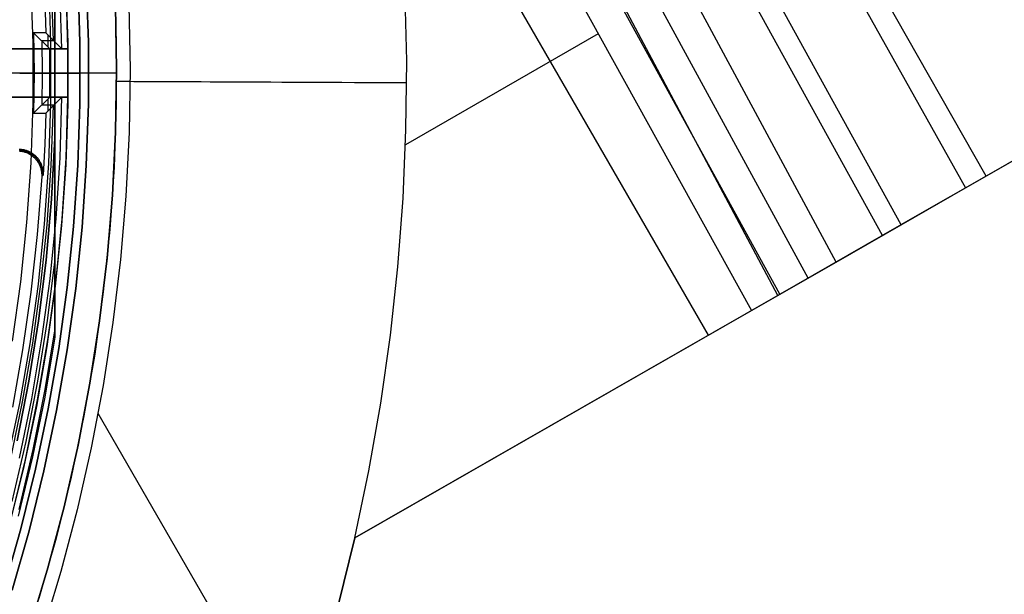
# Model space of a CAD drawing. Header units: millimetres. Extents: x 9001 to 10165, y -167 to 850.
# Tile 204 of 216: x 9653 to 9693, y 461 to 485. Entities that reach past the tile are written whole.
import ezdxf

# ---------------------------------------------------------------- set-up
doc = ezdxf.new("R2010")
doc.units = ezdxf.units.MM
for name, color, linetype in [('1', 7, 'Continuous'), ('COLOR EXT', 7, 'Continuous'), ('luz', 7, 'Continuous')]:
    doc.layers.add(name, color=color, linetype=linetype)

msp = doc.modelspace()

# ---------------------------------------------------------------- linework, layer by layer
at = {"layer": '1', "color": 29, "true_color": 0x4d342b}
for p, q in [((9692.672, 478.593, 64.555), (9634.65, 580.482, 65.528)), ((9634.537, 580.418, 59.524), (9691.82, 478.105, 58.554)), ((9689.156, 476.577, 58.993), (9632.65, 579.352, 59.537)), ((9688.385, 476.135, 65.232), (9631.801, 578.873, 65.612)), ((9686.479, 475.042, 59.331), (9630.762, 578.286, 59.552)), ((9684.073, 473.662, 65.657), (9628.95, 577.262, 65.657)), ((9685.318, 474.376, 59.449), (9629.216, 577.413, 59.561)), ((9684.154, 473.708, 59.528), (9664.428, 509.62, 59.542)), ((9666.378, 503.015, 59.568), (9682.987, 473.039, 59.568)), ((9681.212, 472.021, 59.568), (9667.879, 495.114, 59.568)), ((9668.747, 483.343, 59.568), (9668.685, 486.179, 59.568)), ((9656.719, 485.614, 46.264), (9656.77, 483.008, 46.264)), ((9656.77, 483.008, 34.462), (9656.719, 485.614, 34.462)), ((9656.719, 485.614, 40.363), (9656.77, 483.008, 40.363)), ((9657.274, 485.635, 65.657), (9657.325, 483.009, 65.657)), ((9703.037, 484.54, 62.531), (9692.672, 478.593, 64.555)), ((9676.654, 484.469, 59.568), (9668.698, 479.875, 59.568)), ((9691.82, 478.105, 58.554), (9702.315, 484.125, 56.504)), ((9668.717, 480.507, 59.568), (9668.747, 483.343, 59.568)), ((9656.77, 483.008, 46.264), (9656.73, 480.402, 46.264)), ((9656.73, 480.402, 34.462), (9656.77, 483.008, 34.462)), ((9656.77, 483.008, 40.363), (9656.73, 480.402, 40.363)), ((9657.325, 483.009, 65.657), (9657.285, 480.384, 65.657)), ((9656.769, 482.506, 46.264), (9656.873, 482.505, 46.828)), ((9656.769, 482.506, 46.264), (9656.769, 482.506, 34.462)), ((9656.873, 482.505, 46.828), (9656.997, 482.505, 47.387)), ((9656.997, 482.505, 47.387), (9657.139, 482.504, 47.942)), ((9657.139, 482.504, 47.942), (9657.301, 482.504, 48.491)), ((9657.301, 482.504, 48.491), (9657.481, 482.503, 49.035)), ((9657.481, 482.503, 49.035), (9657.68, 482.502, 49.572)), ((9657.68, 482.502, 49.572), (9657.897, 482.501, 50.102)), ((9657.897, 482.501, 50.102), (9658.132, 482.5, 50.624)), ((9658.132, 482.5, 50.624), (9658.385, 482.499, 51.138)), ((9658.385, 482.499, 51.138), (9658.656, 482.497, 51.642)), ((9658.656, 482.497, 51.642), (9658.944, 482.496, 52.138)), ((9658.944, 482.496, 52.138), (9659.248, 482.495, 52.623)), ((9659.248, 482.495, 52.623), (9659.57, 482.493, 53.097)), ((9659.57, 482.493, 53.097), (9659.907, 482.492, 53.56)), ((9659.907, 482.492, 53.56), (9660.26, 482.49, 54.01)), ((9660.26, 482.49, 54.01), (9660.628, 482.488, 54.449)), ((9660.628, 482.488, 54.449), (9661.012, 482.487, 54.875)), ((9661.012, 482.487, 54.875), (9661.409, 482.485, 55.287)), ((9661.409, 482.485, 55.287), (9661.821, 482.483, 55.685)), ((9661.821, 482.483, 55.685), (9662.246, 482.481, 56.069)), ((9662.246, 482.481, 56.069), (9662.684, 482.479, 56.438)), ((9662.684, 482.479, 56.438), (9663.134, 482.477, 56.792)), ((9663.134, 482.477, 56.792), (9663.597, 482.475, 57.13)), ((9663.597, 482.475, 57.13), (9664.07, 482.473, 57.452)), ((9664.07, 482.473, 57.452), (9664.555, 482.471, 57.757)), ((9664.555, 482.471, 57.757), (9665.049, 482.468, 58.046)), ((9665.049, 482.468, 58.046), (9665.554, 482.466, 58.317)), ((9665.554, 482.466, 58.317), (9666.067, 482.464, 58.571)), ((9666.067, 482.464, 58.571), (9666.589, 482.461, 58.807)), ((9666.589, 482.461, 58.807), (9667.118, 482.459, 59.025)), ((9667.118, 482.459, 59.025), (9667.655, 482.457, 59.225)), ((9667.655, 482.457, 59.225), (9668.199, 482.454, 59.406)), ((9668.199, 482.454, 59.406), (9668.748, 482.452, 59.568)), ((9668.595, 477.673, 59.568), (9668.717, 480.507, 59.568)), ((9656.73, 480.402, 46.264), (9656.6, 477.798, 46.264)), ((9656.6, 477.798, 34.462), (9656.73, 480.402, 34.462)), ((9656.73, 480.402, 40.363), (9656.6, 477.798, 40.363)), ((9657.285, 480.384, 65.657), (9657.154, 477.761, 65.657)), ((9692.672, 478.593, 64.555), (9689.817, 476.956, 65.035)), ((9689.155, 476.577, 58.993), (9691.82, 478.105, 58.554)), ((9656.6, 477.798, 46.264), (9656.38, 475.201, 46.264)), ((9656.38, 475.201, 34.462), (9656.6, 477.798, 34.462)), ((9656.6, 477.798, 40.363), (9656.38, 475.201, 40.363)), ((9657.154, 477.761, 65.657), (9656.932, 475.144, 65.657)), ((9668.38, 474.844, 59.568), (9668.595, 477.673, 59.568)), ((9689.817, 476.956, 65.035), (9686.95, 475.312, 65.402)), ((9686.479, 475.042, 59.331), (9689.155, 476.577, 58.993)), ((9656.38, 475.201, 46.264), (9656.069, 472.613, 46.264)), ((9656.069, 472.613, 34.462), (9656.38, 475.201, 34.462)), ((9656.38, 475.201, 40.363), (9656.069, 472.613, 40.363)), ((9686.95, 475.312, 65.402), (9684.073, 473.662, 65.657)), ((9656.932, 475.144, 65.657), (9656.619, 472.537, 65.657)), ((9668.073, 472.024, 59.568), (9668.38, 474.844, 59.568)), ((9682.987, 473.039, 59.568), (9686.479, 475.042, 59.331)), ((9684.073, 473.662, 65.657), (9666.603, 463.645, 65.657)), ((9666.603, 463.645, 59.568), (9682.987, 473.039, 59.568)), ((9656.069, 472.613, 46.264), (9655.668, 470.037, 46.264)), ((9655.668, 470.037, 34.462), (9656.069, 472.613, 34.462)), ((9656.069, 472.613, 40.363), (9655.668, 470.037, 40.363)), ((9656.619, 472.537, 65.657), (9656.215, 469.942, 65.657)), ((9667.674, 469.216, 59.568), (9668.073, 472.024, 59.568)), ((9655.668, 470.037, 46.264), (9655.179, 467.477, 46.264)), ((9655.179, 467.477, 34.462), (9655.668, 470.037, 34.462)), ((9655.668, 470.037, 40.363), (9655.179, 467.477, 40.363)), ((9656.215, 469.942, 65.657), (9655.722, 467.363, 65.657)), ((9667.184, 466.422, 59.568), (9667.674, 469.216, 59.568)), ((9664.095, 454.778, 65.657), (9656.006, 468.788, 65.657)), ((9655.179, 467.477, 46.264), (9654.6, 464.935, 46.264)), ((9654.6, 464.935, 34.462), (9655.179, 467.477, 34.462)), ((9655.179, 467.477, 40.363), (9654.6, 464.935, 40.363)), ((9655.722, 467.363, 65.657), (9655.139, 464.802, 65.657)), ((9666.603, 463.645, 59.568), (9667.184, 466.422, 59.568)), ((9654.6, 464.935, 46.264), (9653.934, 462.415, 46.264)), ((9653.934, 462.415, 34.462), (9654.6, 464.935, 34.462)), ((9654.6, 464.935, 40.363), (9653.934, 462.415, 40.363)), ((9655.139, 464.802, 65.657), (9654.468, 462.264, 65.657)), ((9665.924, 460.86, 59.568), (9666.603, 463.645, 59.568)), ((9665.924, 460.86, 65.657), (9666.603, 463.645, 65.657)), ((9666.603, 463.645, 62.612), (9665.924, 460.86, 62.612)), ((9666.603, 463.645, 65.657), (9666.603, 463.645, 59.568)), ((9653.934, 462.415, 46.264), (9653.18, 459.92, 46.264)), ((9653.18, 459.92, 34.462), (9653.934, 462.415, 34.462)), ((9653.934, 462.415, 40.363), (9653.18, 459.92, 40.363)), ((9654.468, 462.264, 65.657), (9653.709, 459.75, 65.657))]:
    msp.add_line(p, q, dxfattribs=at)
at = {"layer": 'COLOR EXT', "color": 30, "true_color": 0xff8d00}
for p, q in [((9654.062, 486.663, -4.938), (9654.15, 484.204, -4.938)), ((9654.672, 486.625, 34.462), (9654.759, 484.106, 34.462)), ((9654.672, 486.625, 27.862), (9654.759, 484.106, 27.862)), ((9655.521, 486.669, -29.038), (9655.609, 484.121, -29.038)), ((9655.609, 484.121, -31.038), (9655.521, 486.669, -31.038)), ((9655.521, 486.669, -30.038), (9655.609, 484.121, -30.038)), ((9656.67, 486.728, 34.462), (9656.759, 484.141, 34.462)), ((9656.67, 486.728, -31.038), (9656.759, 484.141, -31.038)), ((9656.67, 486.728, 1.712), (9656.759, 484.141, 1.712)), ((9654.513, 483.846, -29.038), (9654.436, 486.351, -29.038)), ((9654.763, 483.846, 21.262), (9654.686, 486.36, 21.262)), ((9653.805, 485.782, 15.162), (9653.845, 484.502, 15.162)), ((9653.845, 484.502, 15.162), (9653.345, 484.502, 15.162)), ((9653.345, 484.502, 15.162), (9653.364, 482.846, 15.162)), ((9654.013, 483.846, -29.038), (9653.345, 484.502, 15.162)), ((9653.68, 484.174, -6.938), (9653.692, 482.846, -6.938)), ((9654.18, 484.174, -6.938), (9653.68, 484.174, -6.938)), ((9653.845, 484.502, 15.162), (9654.513, 483.846, -29.038)), ((9653.929, 484.42, 9.633), (9653.929, 483.929, -23.459)), ((9654.759, 484.106, 34.462), (9654.759, 481.586, 34.462)), ((9654.759, 484.106, 27.862), (9654.759, 481.586, 27.862)), ((9655.609, 484.121, -29.038), (9655.609, 481.571, -29.038)), ((9655.609, 481.571, -31.038), (9655.609, 484.121, -31.038)), ((9655.609, 484.121, -30.038), (9655.609, 481.571, -30.038)), ((9656.759, 484.141, 34.462), (9656.759, 481.552, 34.462)), ((9656.759, 484.141, -31.038), (9656.759, 481.552, -31.038)), ((9656.759, 484.141, 1.712), (9656.759, 481.552, 1.712)), ((9616.756, 483.846, 21.262), (9654.763, 483.846, 21.262)), ((9654.763, 483.846, 25.262), (9616.756, 483.846, 25.262)), ((9616.756, 483.846, 23.262), (9654.763, 483.846, 23.262)), ((9654.013, 483.846, -29.038), (9654.513, 483.846, -29.038)), ((9654.013, 481.846, -29.038), (9654.013, 483.846, -29.038)), ((9654.763, 483.846, 25.262), (9654.763, 483.846, 21.262)), ((9654.763, 481.846, 25.262), (9654.763, 483.846, 25.262)), ((9654.77, 482.846, 25.262), (9616.77, 482.846, 25.262)), ((9653.364, 482.846, 15.162), (9646.114, 482.846, 15.162)), ((9653.364, 482.846, 15.162), (9653.345, 481.19, 15.162)), ((9653.364, 482.846, 15.162), (9654.02, 482.846, -29.038)), ((9653.692, 482.846, -6.938), (9653.68, 481.518, -6.938)), ((9655.62, 482.846, -29.038), (9654.02, 482.846, -29.038)), ((9654.77, 482.846, 34.462), (9654.77, 482.846, 25.262)), ((9656.77, 482.846, 34.462), (9654.77, 482.846, 34.462)), ((9655.62, 482.846, -29.038), (9655.62, 482.846, -31.038)), ((9656.77, 482.846, -31.038), (9655.62, 482.846, -31.038)), ((9656.77, 482.846, 34.462), (9656.77, 482.846, -31.038)), ((9654.763, 481.846, 21.262), (9616.756, 481.846, 21.262)), ((9616.756, 481.846, 25.262), (9654.763, 481.846, 25.262)), ((9654.763, 481.846, 23.262), (9616.756, 481.846, 23.262)), ((9653.345, 481.19, 15.162), (9654.013, 481.846, -29.038)), ((9654.513, 481.846, -29.038), (9653.845, 481.19, 15.162)), ((9653.929, 481.763, -23.459), (9653.929, 481.272, 9.633)), ((9654.513, 481.846, -29.038), (9654.013, 481.846, -29.038)), ((9654.436, 479.341, -29.038), (9654.513, 481.846, -29.038)), ((9654.686, 479.332, 21.262), (9654.763, 481.846, 21.262)), ((9654.763, 481.846, 21.262), (9654.763, 481.846, 25.262)), ((9654.18, 481.518, -6.938), (9653.68, 481.518, -6.938)), ((9654.15, 481.489, -4.938), (9654.062, 479.029, -4.938)), ((9654.759, 481.586, 34.462), (9654.672, 479.068, 34.462)), ((9654.759, 481.586, 27.862), (9654.672, 479.068, 27.862)), ((9655.609, 481.571, -29.038), (9655.521, 479.024, -29.038)), ((9655.521, 479.024, -31.038), (9655.609, 481.571, -31.038)), ((9655.609, 481.571, -30.038), (9655.521, 479.024, -30.038)), ((9656.759, 481.552, 34.462), (9656.67, 478.964, 34.462)), ((9656.759, 481.552, -31.038), (9656.67, 478.964, -31.038)), ((9656.759, 481.552, 1.712), (9656.67, 478.964, 1.712)), ((9653.345, 481.19, 15.162), (9653.845, 481.19, 15.162)), ((9653.845, 481.19, 15.162), (9653.805, 479.911, 15.162)), ((9652.778, 479.69, 15.162), (9652.743, 479.69, 15.162)), ((9652.781, 479.658, 17.16), (9652.746, 479.66, 17.159)), ((9652.749, 479.629, 19.162), (9652.784, 479.626, 19.162)), ((9652.812, 479.688, 15.162), (9652.778, 479.69, 15.162)), ((9652.815, 479.655, 17.16), (9652.781, 479.658, 17.16)), ((9652.847, 479.685, 15.162), (9652.812, 479.688, 15.162)), ((9652.85, 479.651, 17.161), (9652.815, 479.655, 17.16)), ((9652.881, 479.681, 15.162), (9652.847, 479.685, 15.162)), ((9652.884, 479.646, 17.161), (9652.85, 479.651, 17.161)), ((9652.915, 479.675, 15.162), (9652.881, 479.681, 15.162)), ((9652.918, 479.639, 17.162), (9652.884, 479.646, 17.161)), ((9652.95, 479.669, 15.162), (9652.915, 479.675, 15.162)), ((9652.952, 479.631, 17.162), (9652.918, 479.639, 17.162)), ((9652.983, 479.661, 15.162), (9652.95, 479.669, 15.162)), ((9652.985, 479.623, 17.162), (9652.952, 479.631, 17.162)), ((9653.017, 479.652, 15.162), (9652.983, 479.661, 15.162)), ((9653.05, 479.642, 15.162), (9653.017, 479.652, 15.162)), ((9653.083, 479.631, 15.162), (9653.05, 479.642, 15.162)), ((9653.115, 479.619, 15.162), (9653.083, 479.631, 15.162)), ((9653.805, 479.911, 15.162), (9653.741, 478.632, 15.162)), ((9652.784, 479.626, 19.162), (9652.818, 479.621, 19.162)), ((9652.818, 479.621, 19.162), (9652.853, 479.616, 19.162)), ((9652.853, 479.616, 19.162), (9652.887, 479.609, 19.162)), ((9652.887, 479.609, 19.162), (9652.92, 479.602, 19.162)), ((9652.92, 479.602, 19.162), (9652.954, 479.593, 19.162)), ((9652.954, 479.593, 19.162), (9652.987, 479.583, 19.162)), ((9653.019, 479.612, 17.163), (9652.985, 479.623, 17.162)), ((9652.987, 479.583, 19.162), (9653.02, 479.572, 19.162)), ((9653.051, 479.601, 17.163), (9653.019, 479.612, 17.163)), ((9653.02, 479.572, 19.162), (9653.052, 479.559, 19.162)), ((9653.084, 479.589, 17.163), (9653.051, 479.601, 17.163)), ((9653.052, 479.559, 19.162), (9653.084, 479.546, 19.162)), ((9653.116, 479.575, 17.164), (9653.084, 479.589, 17.163)), ((9653.084, 479.546, 19.162), (9653.116, 479.531, 19.162)), ((9653.147, 479.605, 15.162), (9653.115, 479.619, 15.162)), ((9653.147, 479.561, 17.164), (9653.116, 479.575, 17.164)), ((9653.116, 479.531, 19.162), (9653.147, 479.515, 19.162)), ((9653.179, 479.591, 15.162), (9653.147, 479.605, 15.162)), ((9653.178, 479.545, 17.164), (9653.147, 479.561, 17.164)), ((9653.147, 479.515, 19.162), (9653.177, 479.499, 19.162)), ((9653.177, 479.499, 19.162), (9653.207, 479.481, 19.162)), ((9653.208, 479.528, 17.165), (9653.178, 479.545, 17.164)), ((9653.209, 479.575, 15.162), (9653.179, 479.591, 15.162)), ((9653.207, 479.481, 19.162), (9653.236, 479.462, 19.162)), ((9653.238, 479.511, 17.165), (9653.208, 479.528, 17.165)), ((9653.24, 479.558, 15.162), (9653.209, 479.575, 15.162)), ((9653.236, 479.462, 19.162), (9653.265, 479.442, 19.162)), ((9653.267, 479.492, 17.165), (9653.238, 479.511, 17.165)), ((9653.27, 479.541, 15.162), (9653.24, 479.558, 15.162)), ((9653.265, 479.442, 19.162), (9653.292, 479.422, 19.162)), ((9653.296, 479.472, 17.165), (9653.267, 479.492, 17.165)), ((9653.299, 479.522, 15.162), (9653.27, 479.541, 15.162)), ((9653.292, 479.422, 19.162), (9653.319, 479.4, 19.162)), ((9653.324, 479.451, 17.165), (9653.296, 479.472, 17.165)), ((9653.327, 479.502, 15.162), (9653.299, 479.522, 15.162)), ((9653.319, 479.4, 19.162), (9653.346, 479.377, 19.162)), ((9653.351, 479.43, 17.165), (9653.324, 479.451, 17.165)), ((9653.355, 479.481, 15.162), (9653.327, 479.502, 15.162)), ((9653.346, 479.377, 19.162), (9653.371, 479.354, 19.162)), ((9653.377, 479.407, 17.165), (9653.351, 479.43, 17.165)), ((9653.382, 479.46, 15.162), (9653.355, 479.481, 15.162)), ((9653.371, 479.354, 19.162), (9653.396, 479.329, 19.162)), ((9653.402, 479.384, 17.165), (9653.377, 479.407, 17.165)), ((9653.408, 479.437, 15.162), (9653.382, 479.46, 15.162)), ((9653.396, 479.329, 19.162), (9653.42, 479.304, 19.162)), ((9653.427, 479.359, 17.165), (9653.402, 479.384, 17.165)), ((9653.434, 479.413, 15.162), (9653.408, 479.437, 15.162)), ((9653.408, 479.317, 19.162), (9653.47, 479.377, 15.162)), ((9653.42, 479.304, 19.162), (9653.442, 479.278, 19.162)), ((9653.451, 479.334, 17.165), (9653.427, 479.359, 17.165)), ((9653.458, 479.389, 15.162), (9653.434, 479.413, 15.162)), ((9653.442, 479.278, 19.162), (9653.464, 479.251, 19.162)), ((9653.474, 479.308, 17.165), (9653.451, 479.334, 17.165)), ((9653.482, 479.364, 15.162), (9653.458, 479.389, 15.162)), ((9653.464, 479.251, 19.162), (9653.485, 479.224, 19.162)), ((9653.496, 479.281, 17.165), (9653.474, 479.308, 17.165)), ((9653.505, 479.338, 15.162), (9653.482, 479.364, 15.162)), ((9653.485, 479.224, 19.162), (9653.506, 479.195, 19.162)), ((9653.517, 479.254, 17.165), (9653.496, 479.281, 17.165)), ((9653.527, 479.311, 15.162), (9653.505, 479.338, 15.162)), ((9653.537, 479.225, 17.165), (9653.517, 479.254, 17.165)), ((9653.548, 479.284, 15.162), (9653.527, 479.311, 15.162)), ((9653.556, 479.196, 17.165), (9653.537, 479.225, 17.165)), ((9653.568, 479.255, 15.162), (9653.548, 479.284, 15.162)), ((9653.587, 479.226, 15.162), (9653.568, 479.255, 15.162)), ((9653.605, 479.197, 15.162), (9653.587, 479.226, 15.162)), ((9654.272, 476.84, -29.038), (9654.436, 479.341, -29.038)), ((9654.521, 476.823, 21.262), (9654.686, 479.332, 21.262)), ((9653.506, 479.195, 19.162), (9653.525, 479.166, 19.162)), ((9653.525, 479.166, 19.162), (9653.543, 479.137, 19.162)), ((9653.543, 479.137, 19.162), (9653.56, 479.107, 19.162)), ((9653.574, 479.167, 17.165), (9653.556, 479.196, 17.165)), ((9653.56, 479.107, 19.162), (9653.576, 479.076, 19.162)), ((9653.591, 479.137, 17.165), (9653.574, 479.167, 17.165)), ((9653.576, 479.076, 19.162), (9653.591, 479.045, 19.162)), ((9653.607, 479.106, 17.165), (9653.591, 479.137, 17.165)), ((9653.591, 479.045, 19.162), (9653.604, 479.013, 19.162)), ((9653.604, 479.013, 19.162), (9653.617, 478.98, 19.162)), ((9653.622, 479.167, 15.162), (9653.605, 479.197, 15.162)), ((9653.622, 479.074, 17.164), (9653.607, 479.106, 17.165)), ((9653.617, 478.98, 19.162), (9653.629, 478.948, 19.162)), ((9653.638, 479.136, 15.162), (9653.622, 479.167, 15.162)), ((9653.636, 479.043, 17.164), (9653.622, 479.074, 17.164)), ((9653.629, 478.948, 19.162), (9653.639, 478.915, 19.162)), ((9653.648, 479.01, 17.164), (9653.636, 479.043, 17.164)), ((9653.653, 479.104, 15.162), (9653.638, 479.136, 15.162)), ((9653.639, 478.915, 19.162), (9653.648, 478.881, 19.162)), ((9653.66, 478.978, 17.163), (9653.648, 479.01, 17.164)), ((9653.648, 478.881, 19.162), (9653.656, 478.848, 19.162)), ((9653.667, 479.073, 15.162), (9653.653, 479.104, 15.162)), ((9653.656, 478.848, 19.162), (9653.663, 478.814, 19.162)), ((9653.67, 478.945, 17.163), (9653.66, 478.978, 17.163)), ((9653.68, 479.04, 15.162), (9653.667, 479.073, 15.162)), ((9653.68, 478.911, 17.163), (9653.67, 478.945, 17.163)), ((9653.691, 479.008, 15.162), (9653.68, 479.04, 15.162)), ((9653.688, 478.878, 17.162), (9653.68, 478.911, 17.163)), ((9653.695, 478.844, 17.162), (9653.688, 478.878, 17.162)), ((9653.702, 478.975, 15.162), (9653.691, 479.008, 15.162)), ((9653.7, 478.809, 17.162), (9653.695, 478.844, 17.162)), ((9653.711, 478.941, 15.162), (9653.702, 478.975, 15.162)), ((9653.719, 478.908, 15.162), (9653.711, 478.941, 15.162)), ((9653.726, 478.874, 15.162), (9653.719, 478.908, 15.162)), ((9653.732, 478.839, 15.162), (9653.726, 478.874, 15.162)), ((9653.736, 478.805, 15.162), (9653.732, 478.839, 15.162)), ((9654.062, 479.029, -4.938), (9653.89, 476.574, -4.938)), ((9654.672, 479.068, 34.462), (9654.499, 476.554, 34.462)), ((9654.672, 479.068, 27.862), (9654.499, 476.554, 27.862)), ((9655.521, 479.024, -29.038), (9655.345, 476.48, -29.038)), ((9655.345, 476.48, -31.038), (9655.521, 479.024, -31.038)), ((9655.521, 479.024, -30.038), (9655.345, 476.48, -30.038)), ((9656.67, 478.964, 34.462), (9656.491, 476.381, 34.462)), ((9656.67, 478.964, -31.038), (9656.491, 476.381, -31.038)), ((9656.67, 478.964, 1.712), (9656.491, 476.381, 1.712)), ((9653.678, 478.572, 19.162), (9653.496, 476.178, 19.162)), ((9653.663, 478.814, 19.162), (9653.669, 478.779, 19.162)), ((9653.669, 478.779, 19.162), (9653.673, 478.745, 19.162)), ((9653.673, 478.745, 19.162), (9653.677, 478.71, 19.162)), ((9653.677, 478.71, 19.162), (9653.679, 478.676, 19.162)), ((9653.741, 478.632, 15.162), (9653.678, 478.572, 19.162)), ((9653.68, 478.606, 19.162), (9653.678, 478.572, 19.162)), ((9653.679, 478.676, 19.162), (9653.68, 478.641, 19.162)), ((9653.68, 478.641, 19.162), (9653.68, 478.606, 19.162)), ((9653.705, 478.775, 17.161), (9653.7, 478.809, 17.162)), ((9653.708, 478.741, 17.161), (9653.705, 478.775, 17.161)), ((9653.71, 478.706, 17.16), (9653.708, 478.741, 17.161)), ((9653.711, 478.671, 17.16), (9653.71, 478.706, 17.16)), ((9653.71, 478.602, 17.159), (9653.711, 478.637, 17.159)), ((9653.711, 478.637, 17.159), (9653.711, 478.671, 17.16)), ((9653.74, 478.771, 15.162), (9653.736, 478.805, 15.162)), ((9653.742, 478.736, 15.162), (9653.74, 478.771, 15.162)), ((9653.741, 478.632, 15.162), (9653.743, 478.667, 15.162)), ((9653.743, 478.701, 15.162), (9653.742, 478.736, 15.162)), ((9653.743, 478.667, 15.162), (9653.743, 478.701, 15.162)), ((9654.022, 474.347, -29.038), (9654.272, 476.84, -29.038)), ((9654.271, 474.32, 21.262), (9654.521, 476.823, 21.262)), ((9653.89, 476.574, -4.938), (9653.636, 474.127, -4.938)), ((9654.499, 476.554, 34.462), (9654.238, 474.047, 34.462)), ((9654.499, 476.554, 27.862), (9654.238, 474.047, 27.862)), ((9655.345, 476.48, -29.038), (9655.082, 473.945, -29.038)), ((9655.082, 473.945, -31.038), (9655.345, 476.48, -31.038)), ((9655.345, 476.48, -30.038), (9655.082, 473.945, -30.038)), ((9656.491, 476.381, 34.462), (9656.223, 473.806, 34.462)), ((9656.491, 476.381, -31.038), (9656.223, 473.806, -31.038)), ((9656.491, 476.381, 1.712), (9656.223, 473.806, 1.712)), ((9653.496, 476.178, 19.162), (9653.234, 473.791, 19.162)), ((9653.686, 471.863, -29.038), (9654.022, 474.347, -29.038)), ((9653.636, 474.127, -4.938), (9653.298, 471.689, -4.938)), ((9654.238, 474.047, 34.462), (9653.891, 471.551, 34.462)), ((9654.238, 474.047, 27.862), (9653.891, 471.551, 27.862)), ((9653.934, 471.828, 21.262), (9654.271, 474.32, 21.262)), ((9655.082, 473.945, -29.038), (9654.731, 471.419, -29.038)), ((9654.731, 471.419, -31.038), (9655.082, 473.945, -31.038)), ((9655.082, 473.945, -30.038), (9654.731, 471.419, -30.038)), ((9653.234, 473.791, 19.162), (9652.892, 471.415, 19.162)), ((9656.223, 473.806, 34.462), (9655.867, 471.241, 34.462)), ((9656.223, 473.806, -31.038), (9655.867, 471.241, -31.038)), ((9656.223, 473.806, 1.712), (9655.867, 471.241, 1.712)), ((9653.298, 471.689, -4.938), (9652.877, 469.265, -4.938)), ((9653.265, 469.393, -29.038), (9653.686, 471.863, -29.038)), ((9653.891, 471.551, 34.462), (9653.458, 469.068, 34.462)), ((9653.891, 471.551, 27.862), (9653.458, 469.068, 27.862)), ((9653.512, 469.348, 21.262), (9653.934, 471.828, 21.262)), ((9652.892, 471.415, 19.162), (9652.472, 469.051, 19.162)), ((9654.731, 471.419, -29.038), (9654.293, 468.908, -29.038)), ((9654.293, 468.908, -31.038), (9654.731, 471.419, -31.038)), ((9654.731, 471.419, -30.038), (9654.293, 468.908, -30.038)), ((9655.867, 471.241, 34.462), (9655.422, 468.691, 34.462)), ((9655.867, 471.241, -31.038), (9655.422, 468.691, -31.038)), ((9655.867, 471.241, 1.712), (9655.422, 468.691, 1.712)), ((9652.877, 469.265, -4.938), (9652.375, 466.856, -4.938)), ((9652.76, 466.938, -29.038), (9653.265, 469.393, -29.038)), ((9653.458, 469.068, 34.462), (9652.94, 466.602, 34.462)), ((9653.458, 469.068, 27.862), (9652.94, 466.602, 27.862)), ((9653.004, 466.885, 21.262), (9653.512, 469.348, 21.262)), ((9654.293, 468.908, -29.038), (9653.769, 466.413, -29.038)), ((9653.769, 466.413, -31.038), (9654.293, 468.908, -31.038)), ((9654.293, 468.908, -30.038), (9653.769, 466.413, -30.038)), ((9655.422, 468.691, 34.462), (9654.89, 466.157, 34.462)), ((9655.422, 468.691, -31.038), (9654.89, 466.157, -31.038)), ((9655.422, 468.691, 1.712), (9654.89, 466.157, 1.712)), ((9652.412, 464.441, 21.262), (9653.004, 466.885, 21.262)), ((9652.94, 466.602, 34.462), (9652.337, 464.155, 34.462)), ((9652.94, 466.602, 27.862), (9652.337, 464.155, 27.862)), ((9653.769, 466.413, -29.038), (9653.159, 463.938, -29.038)), ((9653.159, 463.938, -31.038), (9653.769, 466.413, -31.038)), ((9653.769, 466.413, -30.038), (9653.159, 463.938, -30.038)), ((9654.89, 466.157, 34.462), (9654.27, 463.643, 34.462)), ((9654.89, 466.157, -31.038), (9654.27, 463.643, -31.038)), ((9654.89, 466.157, 1.712), (9654.27, 463.643, 1.712)), ((9653.159, 463.938, -29.038), (9652.463, 461.485, -29.038)), ((9652.463, 461.485, -31.038), (9653.159, 463.938, -31.038)), ((9653.159, 463.938, -30.038), (9652.463, 461.485, -30.038)), ((9654.27, 463.643, 34.462), (9653.564, 461.152, 34.462)), ((9654.27, 463.643, -31.038), (9653.564, 461.152, -31.038)), ((9654.27, 463.643, 1.712), (9653.564, 461.152, 1.712))]:
    msp.add_line(p, q, dxfattribs=at)
at = {"layer": 'luz', "color": 7, "true_color": 0xffffff}
for p, q in [((9653.224, 486.55, -31.56), (9653.31, 484.081, -31.56)), ((9654.059, 484.094, -31.038), (9653.973, 486.589, -31.038)), ((9655.172, 486.651, -31.038), (9655.259, 484.115, -31.038)), ((9655.259, 484.115, -29.238), (9655.172, 486.651, -29.238)), ((9655.259, 484.115, -30.138), (9655.172, 486.651, -30.138)), ((9654.22, 485.538, -29.238), (9654.22, 480.154, -29.238)), ((9654.22, 480.154, -23.538), (9654.22, 485.538, -23.538)), ((9654.22, 485.538, -26.388), (9654.22, 480.154, -26.388)), ((9655.259, 484.115, -31.038), (9655.259, 481.578, -31.038)), ((9655.259, 481.578, -29.238), (9655.259, 484.115, -29.238)), ((9655.259, 481.578, -30.138), (9655.259, 484.115, -30.138)), ((9653.31, 484.081, -31.56), (9653.31, 481.611, -31.56)), ((9654.059, 481.598, -31.038), (9654.059, 484.094, -31.038)), ((9652.787, 482.846, -31.356), (9652.767, 482.846, -31.337)), ((9652.77, 482.846, -23.538), (9654.22, 482.846, -23.538)), ((9652.77, 482.846, -26.298), (9652.77, 482.846, -23.538)), ((9652.808, 482.846, -31.374), (9652.787, 482.846, -31.356)), ((9652.83, 482.846, -31.392), (9652.808, 482.846, -31.374)), ((9652.852, 482.846, -31.408), (9652.83, 482.846, -31.392)), ((9652.875, 482.846, -31.424), (9652.852, 482.846, -31.408)), ((9652.898, 482.846, -31.439), (9652.875, 482.846, -31.424)), ((9652.922, 482.846, -31.453), (9652.898, 482.846, -31.439)), ((9652.946, 482.846, -31.467), (9652.922, 482.846, -31.453)), ((9652.971, 482.846, -31.479), (9652.946, 482.846, -31.467)), ((9652.996, 482.846, -31.491), (9652.971, 482.846, -31.479)), ((9653.022, 482.846, -31.502), (9652.996, 482.846, -31.491)), ((9653.048, 482.846, -31.512), (9653.022, 482.846, -31.502)), ((9653.074, 482.846, -31.521), (9653.048, 482.846, -31.512)), ((9653.101, 482.846, -31.529), (9653.074, 482.846, -31.521)), ((9653.128, 482.846, -31.536), (9653.101, 482.846, -31.529)), ((9653.155, 482.846, -31.542), (9653.128, 482.846, -31.536)), ((9653.182, 482.846, -31.547), (9653.155, 482.846, -31.542)), ((9653.209, 482.846, -31.552), (9653.182, 482.846, -31.547)), ((9653.237, 482.846, -31.555), (9653.209, 482.846, -31.552)), ((9653.265, 482.846, -31.558), (9653.237, 482.846, -31.555)), ((9653.292, 482.846, -31.559), (9653.265, 482.846, -31.558)), ((9653.32, 482.846, -31.56), (9653.292, 482.846, -31.559)), ((9653.348, 482.846, -31.559), (9653.32, 482.846, -31.56)), ((9653.376, 482.846, -31.558), (9653.348, 482.846, -31.559)), ((9653.403, 482.846, -31.555), (9653.376, 482.846, -31.558)), ((9653.431, 482.846, -31.552), (9653.403, 482.846, -31.555)), ((9653.458, 482.846, -31.547), (9653.431, 482.846, -31.552)), ((9653.486, 482.846, -31.542), (9653.458, 482.846, -31.547)), ((9653.513, 482.846, -31.536), (9653.486, 482.846, -31.542)), ((9653.54, 482.846, -31.529), (9653.513, 482.846, -31.536)), ((9653.566, 482.846, -31.521), (9653.54, 482.846, -31.529)), ((9653.592, 482.846, -31.512), (9653.566, 482.846, -31.521)), ((9653.618, 482.846, -31.502), (9653.592, 482.846, -31.512)), ((9653.644, 482.846, -31.491), (9653.618, 482.846, -31.502)), ((9653.669, 482.846, -31.479), (9653.644, 482.846, -31.491)), ((9653.694, 482.846, -31.467), (9653.669, 482.846, -31.479)), ((9653.718, 482.846, -31.453), (9653.694, 482.846, -31.467)), ((9653.742, 482.846, -31.439), (9653.718, 482.846, -31.453)), ((9653.766, 482.846, -31.424), (9653.742, 482.846, -31.439)), ((9653.788, 482.846, -31.408), (9653.766, 482.846, -31.424)), ((9653.811, 482.846, -31.392), (9653.788, 482.846, -31.408)), ((9653.832, 482.846, -31.374), (9653.811, 482.846, -31.392)), ((9653.853, 482.846, -31.356), (9653.832, 482.846, -31.374)), ((9653.874, 482.846, -31.337), (9653.853, 482.846, -31.356)), ((9653.893, 482.846, -31.318), (9653.874, 482.846, -31.337)), ((9653.912, 482.846, -31.297), (9653.893, 482.846, -31.318)), ((9653.931, 482.846, -31.277), (9653.912, 482.846, -31.297)), ((9653.948, 482.846, -31.255), (9653.931, 482.846, -31.277)), ((9653.965, 482.846, -31.233), (9653.948, 482.846, -31.255)), ((9653.981, 482.846, -31.21), (9653.965, 482.846, -31.233)), ((9653.996, 482.846, -31.187), (9653.981, 482.846, -31.21)), ((9654.011, 482.846, -31.163), (9653.996, 482.846, -31.187)), ((9654.024, 482.846, -31.139), (9654.011, 482.846, -31.163)), ((9654.037, 482.846, -31.114), (9654.024, 482.846, -31.139)), ((9654.049, 482.846, -31.089), (9654.037, 482.846, -31.114)), ((9654.06, 482.846, -31.064), (9654.049, 482.846, -31.089)), ((9654.07, 482.846, -31.038), (9654.06, 482.846, -31.064)), ((9654.07, 482.846, -31.038), (9655.27, 482.846, -31.038)), ((9654.22, 482.846, -29.238), (9654.22, 482.846, -23.538)), ((9654.22, 482.846, -29.238), (9655.27, 482.846, -29.238)), ((9655.27, 482.846, -31.038), (9655.27, 482.846, -29.238)), ((9653.31, 481.611, -31.56), (9653.224, 479.143, -31.56)), ((9653.973, 479.104, -31.038), (9654.059, 481.598, -31.038)), ((9655.259, 481.578, -31.038), (9655.172, 479.042, -31.038)), ((9655.172, 479.042, -29.238), (9655.259, 481.578, -29.238)), ((9655.172, 479.042, -30.138), (9655.259, 481.578, -30.138)), ((9654.083, 477.635, -25.059), (9654.22, 480.154, -25.05)), ((9654.083, 477.635, -27.059), (9654.22, 480.154, -27.05)), ((9654.22, 480.154, -26.05), (9654.083, 477.635, -26.059)), ((9654.22, 480.154, -28.05), (9654.083, 477.635, -28.059)), ((9654.083, 477.635, -23.538), (9654.22, 480.154, -23.538)), ((9654.22, 480.154, -29.238), (9654.083, 477.635, -29.238)), ((9654.083, 477.635, -24.532), (9654.22, 480.154, -24.532)), ((9654.083, 477.635, -26.788), (9654.22, 480.154, -26.788)), ((9654.083, 477.635, -28.644), (9654.22, 480.154, -28.644)), ((9654.22, 480.154, -25.05), (9654.22, 480.154, -23.538)), ((9654.22, 476.215, -25.213), (9654.22, 480.154, -25.05)), ((9654.22, 480.154, -26.05), (9654.22, 476.216, -25.921)), ((9654.22, 480.154, -27.05), (9654.22, 480.154, -26.05)), ((9654.22, 476.215, -27.213), (9654.22, 480.154, -27.05)), ((9654.22, 480.154, -28.05), (9654.22, 476.216, -27.921)), ((9654.22, 480.154, -29.238), (9654.22, 480.154, -28.05)), ((9653.224, 479.143, -31.56), (9653.054, 476.679, -31.56)), ((9653.801, 476.614, -31.038), (9653.973, 479.104, -31.038)), ((9655.172, 479.042, -31.038), (9654.997, 476.51, -31.038)), ((9654.997, 476.51, -29.238), (9655.172, 479.042, -29.238)), ((9654.997, 476.51, -30.138), (9655.172, 479.042, -30.138)), ((9653.858, 475.122, -25.068), (9654.083, 477.635, -25.059)), ((9653.858, 475.122, -27.068), (9654.083, 477.635, -27.059)), ((9654.083, 477.635, -26.059), (9653.858, 475.122, -26.068)), ((9654.083, 477.635, -28.059), (9653.858, 475.122, -28.068)), ((9653.858, 475.122, -23.538), (9654.083, 477.635, -23.538)), ((9654.083, 477.635, -29.238), (9653.858, 475.122, -29.238)), ((9653.858, 475.122, -24.532), (9654.083, 477.635, -24.532)), ((9653.858, 475.122, -26.788), (9654.083, 477.635, -26.788)), ((9653.858, 475.122, -28.644), (9654.083, 477.635, -28.644)), ((9653.054, 476.679, -31.56), (9652.799, 474.222, -31.56)), ((9653.543, 474.131, -31.038), (9653.801, 476.614, -31.038)), ((9654.997, 476.51, -31.038), (9654.734, 473.987, -31.038)), ((9654.734, 473.987, -29.238), (9654.997, 476.51, -29.238)), ((9654.734, 473.987, -30.138), (9654.997, 476.51, -30.138)), ((9654.22, 476.216, -25.921), (9654.22, 472.283, -25.671)), ((9654.22, 476.216, -27.921), (9654.22, 472.283, -27.671)), ((9654.22, 472.283, -25.498), (9654.22, 476.215, -25.213)), ((9654.22, 472.283, -27.498), (9654.22, 476.215, -27.213)), ((9653.545, 472.618, -25.078), (9653.858, 475.122, -25.068)), ((9653.545, 472.618, -27.078), (9653.858, 475.122, -27.068)), ((9653.858, 475.122, -26.068), (9653.545, 472.618, -26.078)), ((9653.858, 475.122, -28.068), (9653.545, 472.618, -28.078)), ((9653.545, 472.618, -23.538), (9653.858, 475.122, -23.538)), ((9653.858, 475.122, -29.238), (9653.545, 472.618, -29.238)), ((9653.545, 472.618, -24.532), (9653.858, 475.122, -24.532)), ((9653.545, 472.618, -26.788), (9653.858, 475.122, -26.788)), ((9653.545, 472.618, -28.644), (9653.858, 475.122, -28.644)), ((9654.22, 475.146, -25.279), (9653.908, 472.627, -25.288)), ((9654.22, 475.146, -27.279), (9653.908, 472.627, -27.288)), ((9654.22, 475.146, -25.865), (9653.908, 472.627, -25.875)), ((9654.22, 475.146, -27.865), (9653.908, 472.627, -27.875)), ((9652.799, 474.222, -31.56), (9652.459, 471.775, -31.56)), ((9653.2, 471.659, -31.038), (9653.543, 474.131, -31.038)), ((9654.734, 473.987, -31.038), (9654.385, 471.474, -31.038)), ((9654.385, 471.474, -29.238), (9654.734, 473.987, -29.238)), ((9654.385, 471.474, -30.138), (9654.734, 473.987, -30.138)), ((9653.146, 470.127, -25.088), (9653.545, 472.618, -25.078)), ((9653.146, 470.127, -27.088), (9653.545, 472.618, -27.078)), ((9653.545, 472.618, -26.078), (9653.146, 470.127, -26.088)), ((9653.545, 472.618, -28.078), (9653.146, 470.127, -28.088)), ((9653.146, 470.127, -23.538), (9653.545, 472.618, -23.538)), ((9653.545, 472.618, -29.238), (9653.146, 470.127, -29.238)), ((9653.146, 470.127, -24.532), (9653.545, 472.618, -24.532)), ((9653.146, 470.127, -26.788), (9653.545, 472.618, -26.788)), ((9653.146, 470.127, -28.644), (9653.545, 472.618, -28.644)), ((9653.908, 472.627, -25.288), (9653.508, 470.12, -25.298)), ((9653.908, 472.627, -27.288), (9653.508, 470.12, -27.298)), ((9653.908, 472.627, -25.875), (9653.508, 470.12, -25.885)), ((9653.908, 472.627, -27.875), (9653.508, 470.12, -27.885)), ((9654.22, 471.942, -25.586), (9653.803, 469.458, -25.596)), ((9654.22, 471.942, -27.586), (9653.803, 469.458, -27.596)), ((9654.22, 472.283, -25.498), (9653.811, 469.781, -25.508)), ((9654.22, 472.283, -27.498), (9653.811, 469.781, -27.508)), ((9654.22, 472.283, -25.671), (9653.811, 469.781, -25.681)), ((9654.22, 472.283, -27.671), (9653.811, 469.781, -27.681)), ((9654.22, 472.283, -25.671), (9654.22, 472.11, -25.651)), ((9654.22, 472.037, -25.534), (9654.22, 472.283, -25.498)), ((9654.22, 472.283, -27.671), (9654.22, 472.11, -27.651)), ((9654.22, 472.037, -27.534), (9654.22, 472.283, -27.498)), ((9654.22, 472.11, -25.651), (9654.22, 472.018, -25.632)), ((9654.22, 472.11, -27.651), (9654.22, 472.018, -27.632)), ((9654.22, 472.036, -25.533), (9654.22, 472.037, -25.534)), ((9654.22, 472.036, -27.533), (9654.22, 472.037, -27.534)), ((9654.22, 472.034, -25.532), (9654.22, 472.036, -25.533)), ((9654.22, 472.034, -27.532), (9654.22, 472.036, -27.533)), ((9654.22, 472.033, -25.531), (9654.22, 472.034, -25.532)), ((9654.22, 472.033, -27.531), (9654.22, 472.034, -27.532)), ((9654.22, 472.031, -25.53), (9654.22, 472.033, -25.531)), ((9654.22, 472.031, -27.53), (9654.22, 472.033, -27.531)), ((9654.22, 472.029, -25.528), (9654.22, 472.031, -25.53)), ((9654.22, 472.029, -27.528), (9654.22, 472.031, -27.53)), ((9654.22, 472.028, -25.527), (9654.22, 472.029, -25.528)), ((9654.22, 472.028, -27.527), (9654.22, 472.029, -27.528)), ((9654.22, 472.026, -25.527), (9654.22, 472.028, -25.527)), ((9654.22, 472.026, -27.527), (9654.22, 472.028, -27.527)), ((9654.22, 472.024, -25.526), (9654.22, 472.026, -25.527)), ((9654.22, 472.024, -27.526), (9654.22, 472.026, -27.527)), ((9654.22, 472.022, -25.525), (9654.22, 472.024, -25.526)), ((9654.22, 472.022, -27.525), (9654.22, 472.024, -27.526)), ((9654.22, 472.02, -25.524), (9654.22, 472.022, -25.525)), ((9654.22, 472.02, -27.524), (9654.22, 472.022, -27.525)), ((9654.22, 472.019, -25.523), (9654.22, 472.02, -25.524)), ((9654.22, 472.019, -27.523), (9654.22, 472.02, -27.524)), ((9654.22, 472.017, -25.523), (9654.22, 472.019, -25.523)), ((9654.22, 472.017, -27.523), (9654.22, 472.019, -27.523)), ((9654.22, 472.018, -25.632), (9654.22, 472.016, -25.633)), ((9654.22, 472.018, -27.632), (9654.22, 472.016, -27.633)), ((9654.22, 472.015, -25.522), (9654.22, 472.017, -25.523)), ((9654.22, 472.015, -27.522), (9654.22, 472.017, -27.523)), ((9654.22, 472.016, -25.633), (9654.22, 472.014, -25.633)), ((9654.22, 472.016, -27.633), (9654.22, 472.014, -27.633)), ((9654.22, 472.013, -25.522), (9654.22, 472.015, -25.522)), ((9654.22, 472.013, -27.522), (9654.22, 472.015, -27.522)), ((9654.22, 472.014, -25.633), (9654.22, 472.012, -25.634)), ((9654.22, 472.014, -27.633), (9654.22, 472.012, -27.634)), ((9654.22, 472.011, -25.521), (9654.22, 472.013, -25.522)), ((9654.22, 472.011, -27.521), (9654.22, 472.013, -27.522)), ((9654.22, 472.012, -25.634), (9654.22, 472.01, -25.634)), ((9654.22, 472.012, -27.634), (9654.22, 472.01, -27.634)), ((9654.22, 472.009, -25.521), (9654.22, 472.011, -25.521)), ((9654.22, 472.009, -27.521), (9654.22, 472.011, -27.521)), ((9654.22, 472.01, -25.634), (9654.22, 472.008, -25.634)), ((9654.22, 472.01, -27.634), (9654.22, 472.008, -27.634)), ((9654.22, 472.007, -25.521), (9654.22, 472.009, -25.521)), ((9654.22, 472.007, -27.521), (9654.22, 472.009, -27.521)), ((9654.22, 472.008, -25.634), (9654.22, 472.006, -25.635)), ((9654.22, 472.008, -27.634), (9654.22, 472.006, -27.635)), ((9654.22, 472.005, -25.521), (9654.22, 472.007, -25.521)), ((9654.22, 472.005, -27.521), (9654.22, 472.007, -27.521)), ((9654.22, 472.006, -25.635), (9654.22, 472.004, -25.635)), ((9654.22, 472.006, -27.635), (9654.22, 472.004, -27.635)), ((9654.22, 472.003, -25.521), (9654.22, 472.005, -25.521)), ((9654.22, 472.003, -27.521), (9654.22, 472.005, -27.521)), ((9654.22, 472.004, -25.635), (9654.22, 472.003, -25.635)), ((9654.22, 472.004, -27.635), (9654.22, 472.003, -27.635)), ((9654.22, 472.003, -25.635), (9654.22, 472.001, -25.635)), ((9654.22, 472.001, -25.52), (9654.22, 472.003, -25.521)), ((9654.22, 472.003, -27.635), (9654.22, 472.001, -27.635)), ((9654.22, 472.001, -27.52), (9654.22, 472.003, -27.521)), ((9654.22, 472.001, -25.635), (9654.22, 471.999, -25.635)), ((9654.22, 471.999, -25.52), (9654.22, 472.001, -25.52)), ((9654.22, 472.001, -27.635), (9654.22, 471.999, -27.635)), ((9654.22, 471.999, -27.52), (9654.22, 472.001, -27.52)), ((9654.22, 471.999, -25.635), (9654.22, 471.997, -25.635)), ((9654.22, 471.997, -25.521), (9654.22, 471.999, -25.52)), ((9654.22, 471.999, -27.635), (9654.22, 471.997, -27.635)), ((9654.22, 471.997, -27.521), (9654.22, 471.999, -27.52)), ((9654.22, 471.997, -25.635), (9654.22, 471.995, -25.635)), ((9654.22, 471.995, -25.521), (9654.22, 471.997, -25.521)), ((9654.22, 471.997, -27.635), (9654.22, 471.995, -27.635)), ((9654.22, 471.995, -27.521), (9654.22, 471.997, -27.521)), ((9654.22, 471.995, -25.635), (9654.22, 471.993, -25.634)), ((9654.22, 471.993, -25.521), (9654.22, 471.995, -25.521)), ((9654.22, 471.995, -27.635), (9654.22, 471.993, -27.634)), ((9654.22, 471.993, -27.521), (9654.22, 471.995, -27.521)), ((9654.22, 471.993, -25.634), (9654.22, 471.991, -25.634)), ((9654.22, 471.991, -25.521), (9654.22, 471.993, -25.521)), ((9654.22, 471.993, -27.634), (9654.22, 471.991, -27.634)), ((9654.22, 471.991, -27.521), (9654.22, 471.993, -27.521)), ((9654.22, 471.991, -25.634), (9654.22, 471.989, -25.634)), ((9654.22, 471.989, -25.522), (9654.22, 471.991, -25.521)), ((9654.22, 471.991, -27.634), (9654.22, 471.989, -27.634)), ((9654.22, 471.989, -27.522), (9654.22, 471.991, -27.521)), ((9654.22, 471.989, -25.634), (9654.22, 471.987, -25.633)), ((9654.22, 471.987, -25.522), (9654.22, 471.989, -25.522)), ((9654.22, 471.989, -27.634), (9654.22, 471.987, -27.633)), ((9654.22, 471.987, -27.522), (9654.22, 471.989, -27.522)), ((9654.22, 471.987, -25.633), (9654.22, 471.985, -25.633)), ((9654.22, 471.985, -25.522), (9654.22, 471.987, -25.522)), ((9654.22, 471.987, -27.633), (9654.22, 471.985, -27.633)), ((9654.22, 471.985, -27.522), (9654.22, 471.987, -27.522)), ((9654.22, 471.985, -25.633), (9654.22, 471.983, -25.632)), ((9654.22, 471.983, -25.523), (9654.22, 471.985, -25.522)), ((9654.22, 471.985, -27.633), (9654.22, 471.983, -27.632)), ((9654.22, 471.983, -27.523), (9654.22, 471.985, -27.522)), ((9654.22, 471.983, -25.632), (9654.22, 471.981, -25.632)), ((9654.22, 471.982, -25.524), (9654.22, 471.983, -25.523)), ((9654.22, 471.983, -27.632), (9654.22, 471.981, -27.632)), ((9654.22, 471.982, -27.524), (9654.22, 471.983, -27.523)), ((9654.22, 471.98, -25.524), (9654.22, 471.982, -25.524)), ((9654.22, 471.98, -27.524), (9654.22, 471.982, -27.524)), ((9654.22, 471.981, -25.632), (9654.22, 471.979, -25.631)), ((9654.22, 471.981, -27.632), (9654.22, 471.979, -27.631)), ((9654.22, 471.978, -25.525), (9654.22, 471.98, -25.524)), ((9654.22, 471.978, -27.525), (9654.22, 471.98, -27.524)), ((9654.22, 471.979, -25.631), (9654.22, 471.977, -25.63)), ((9654.22, 471.979, -27.631), (9654.22, 471.977, -27.63)), ((9654.22, 471.976, -25.526), (9654.22, 471.978, -25.525)), ((9654.22, 471.976, -27.526), (9654.22, 471.978, -27.525)), ((9654.22, 471.977, -25.63), (9654.22, 471.976, -25.629)), ((9654.22, 471.977, -27.63), (9654.22, 471.976, -27.629)), ((9654.22, 471.976, -25.629), (9654.22, 471.974, -25.628)), ((9654.22, 471.974, -25.527), (9654.22, 471.976, -25.526)), ((9654.22, 471.976, -27.629), (9654.22, 471.974, -27.628)), ((9654.22, 471.974, -27.527), (9654.22, 471.976, -27.526)), ((9654.22, 471.974, -25.628), (9654.22, 471.972, -25.627)), ((9654.22, 471.972, -25.528), (9654.22, 471.974, -25.527)), ((9654.22, 471.974, -27.628), (9654.22, 471.972, -27.627)), ((9654.22, 471.972, -27.528), (9654.22, 471.974, -27.527)), ((9654.22, 471.972, -25.627), (9654.22, 471.97, -25.626)), ((9654.22, 471.971, -25.529), (9654.22, 471.972, -25.528)), ((9654.22, 471.972, -27.627), (9654.22, 471.97, -27.626)), ((9654.22, 471.971, -27.529), (9654.22, 471.972, -27.528)), ((9654.22, 471.969, -25.53), (9654.22, 471.971, -25.529)), ((9654.22, 471.969, -27.53), (9654.22, 471.971, -27.529)), ((9654.22, 471.97, -25.626), (9654.22, 471.969, -25.625)), ((9654.22, 471.97, -27.626), (9654.22, 471.969, -27.625)), ((9654.22, 471.969, -25.625), (9654.22, 471.967, -25.624)), ((9654.22, 471.967, -25.531), (9654.22, 471.969, -25.53)), ((9654.22, 471.969, -27.625), (9654.22, 471.967, -27.624)), ((9654.22, 471.967, -27.531), (9654.22, 471.969, -27.53)), ((9654.22, 471.967, -25.624), (9654.22, 471.965, -25.623)), ((9654.22, 471.966, -25.532), (9654.22, 471.967, -25.531)), ((9654.22, 471.967, -27.624), (9654.22, 471.965, -27.623)), ((9654.22, 471.966, -27.532), (9654.22, 471.967, -27.531)), ((9654.22, 471.964, -25.533), (9654.22, 471.966, -25.532)), ((9654.22, 471.964, -27.533), (9654.22, 471.966, -27.532)), ((9654.22, 471.965, -25.623), (9654.22, 471.964, -25.622)), ((9654.22, 471.965, -27.623), (9654.22, 471.964, -27.622)), ((9654.22, 471.964, -25.622), (9654.22, 471.962, -25.621)), ((9654.22, 471.963, -25.534), (9654.22, 471.964, -25.533)), ((9654.22, 471.964, -27.622), (9654.22, 471.962, -27.621)), ((9654.22, 471.963, -27.534), (9654.22, 471.964, -27.533)), ((9654.22, 471.961, -25.536), (9654.22, 471.963, -25.534)), ((9654.22, 471.961, -27.536), (9654.22, 471.963, -27.534)), ((9654.22, 471.962, -25.621), (9654.22, 471.961, -25.619)), ((9654.22, 471.962, -27.621), (9654.22, 471.961, -27.619)), ((9654.22, 471.961, -25.619), (9654.22, 471.959, -25.618)), ((9654.22, 471.96, -25.537), (9654.22, 471.961, -25.536)), ((9654.22, 471.961, -27.619), (9654.22, 471.959, -27.618)), ((9654.22, 471.96, -27.537), (9654.22, 471.961, -27.536)), ((9654.22, 471.958, -25.539), (9654.22, 471.96, -25.537)), ((9654.22, 471.958, -27.539), (9654.22, 471.96, -27.537)), ((9654.22, 471.959, -25.618), (9654.22, 471.958, -25.616)), ((9654.22, 471.959, -27.618), (9654.22, 471.958, -27.616)), ((9654.22, 471.958, -25.616), (9654.22, 471.957, -25.615)), ((9654.22, 471.957, -25.54), (9654.22, 471.958, -25.539)), ((9654.22, 471.958, -27.616), (9654.22, 471.957, -27.615)), ((9654.22, 471.957, -27.54), (9654.22, 471.958, -27.539)), ((9654.22, 471.957, -25.615), (9654.22, 471.955, -25.613)), ((9654.22, 471.956, -25.542), (9654.22, 471.957, -25.54)), ((9654.22, 471.957, -27.615), (9654.22, 471.955, -27.613)), ((9654.22, 471.956, -27.542), (9654.22, 471.957, -27.54)), ((9654.22, 471.955, -25.543), (9654.22, 471.956, -25.542)), ((9654.22, 471.955, -27.543), (9654.22, 471.956, -27.542)), ((9654.22, 471.955, -25.613), (9654.22, 471.954, -25.612)), ((9654.22, 471.953, -25.545), (9654.22, 471.955, -25.543)), ((9654.22, 471.955, -27.613), (9654.22, 471.954, -27.612)), ((9654.22, 471.953, -27.545), (9654.22, 471.955, -27.543)), ((9654.22, 471.954, -25.612), (9654.22, 471.953, -25.61)), ((9654.22, 471.954, -27.612), (9654.22, 471.953, -27.61)), ((9654.22, 471.953, -25.61), (9654.22, 471.952, -25.608)), ((9654.22, 471.952, -25.546), (9654.22, 471.953, -25.545)), ((9654.22, 471.953, -27.61), (9654.22, 471.952, -27.608)), ((9654.22, 471.952, -27.546), (9654.22, 471.953, -27.545)), ((9654.22, 471.952, -25.608), (9654.22, 471.951, -25.607)), ((9654.22, 471.951, -25.548), (9654.22, 471.952, -25.546)), ((9654.22, 471.952, -27.608), (9654.22, 471.951, -27.607)), ((9654.22, 471.951, -27.548), (9654.22, 471.952, -27.546)), ((9654.22, 471.951, -25.607), (9654.22, 471.95, -25.605)), ((9654.22, 471.95, -25.55), (9654.22, 471.951, -25.548)), ((9654.22, 471.951, -27.607), (9654.22, 471.95, -27.605)), ((9654.22, 471.95, -27.55), (9654.22, 471.951, -27.548)), ((9654.22, 471.95, -25.605), (9654.22, 471.949, -25.603)), ((9654.22, 471.949, -25.552), (9654.22, 471.95, -25.55)), ((9654.22, 471.95, -27.605), (9654.22, 471.949, -27.603)), ((9654.22, 471.949, -27.552), (9654.22, 471.95, -27.55)), ((9654.22, 471.949, -25.603), (9654.22, 471.948, -25.601)), ((9654.22, 471.948, -25.553), (9654.22, 471.949, -25.552)), ((9654.22, 471.949, -27.603), (9654.22, 471.948, -27.601)), ((9654.22, 471.948, -27.553), (9654.22, 471.949, -27.552)), ((9654.22, 471.948, -25.601), (9654.22, 471.947, -25.6)), ((9654.22, 471.947, -25.557), (9654.22, 471.948, -25.555)), ((9654.22, 471.948, -25.555), (9654.22, 471.948, -25.553)), ((9654.22, 471.948, -27.601), (9654.22, 471.947, -27.6)), ((9654.22, 471.947, -27.557), (9654.22, 471.948, -27.555)), ((9654.22, 471.948, -27.555), (9654.22, 471.948, -27.553)), ((9654.22, 471.947, -25.6), (9654.22, 471.947, -25.598)), ((9654.22, 471.947, -25.598), (9654.22, 471.946, -25.596)), ((9654.22, 471.946, -25.559), (9654.22, 471.947, -25.557)), ((9654.22, 471.947, -27.6), (9654.22, 471.947, -27.598)), ((9654.22, 471.947, -27.598), (9654.22, 471.946, -27.596)), ((9654.22, 471.946, -27.559), (9654.22, 471.947, -27.557)), ((9654.22, 471.946, -25.596), (9654.22, 471.945, -25.594)), ((9654.22, 471.945, -25.563), (9654.22, 471.946, -25.561)), ((9654.22, 471.946, -25.561), (9654.22, 471.946, -25.559)), ((9654.22, 471.946, -27.596), (9654.22, 471.945, -27.594)), ((9654.22, 471.945, -27.563), (9654.22, 471.946, -27.561)), ((9654.22, 471.946, -27.561), (9654.22, 471.946, -27.559)), ((9654.22, 471.945, -25.594), (9654.22, 471.945, -25.592)), ((9654.22, 471.945, -25.592), (9654.22, 471.944, -25.59)), ((9654.22, 471.944, -25.567), (9654.22, 471.945, -25.565)), ((9654.22, 471.945, -25.565), (9654.22, 471.945, -25.563)), ((9654.22, 471.945, -27.594), (9654.22, 471.945, -27.592)), ((9654.22, 471.945, -27.592), (9654.22, 471.944, -27.59)), ((9654.22, 471.944, -27.567), (9654.22, 471.945, -27.565)), ((9654.22, 471.945, -27.565), (9654.22, 471.945, -27.563)), ((9654.22, 471.944, -25.59), (9654.22, 471.944, -25.588)), ((9654.22, 471.944, -25.588), (9654.22, 471.944, -25.586)), ((9654.22, 471.944, -25.586), (9654.22, 471.943, -25.584)), ((9654.22, 471.943, -25.57), (9654.22, 471.944, -25.568)), ((9654.22, 471.944, -25.568), (9654.22, 471.944, -25.567)), ((9654.22, 471.944, -27.59), (9654.22, 471.944, -27.588)), ((9654.22, 471.944, -27.588), (9654.22, 471.944, -27.586)), ((9654.22, 471.944, -27.586), (9654.22, 471.943, -27.584)), ((9654.22, 471.943, -27.57), (9654.22, 471.944, -27.568)), ((9654.22, 471.944, -27.568), (9654.22, 471.944, -27.567)), ((9654.22, 471.943, -25.584), (9654.22, 471.943, -25.582)), ((9654.22, 471.943, -25.582), (9654.22, 471.943, -25.58)), ((9654.22, 471.943, -25.58), (9654.22, 471.943, -25.578)), ((9654.22, 471.943, -25.578), (9654.22, 471.943, -25.576)), ((9654.22, 471.943, -25.576), (9654.22, 471.943, -25.574)), ((9654.22, 471.943, -25.574), (9654.22, 471.943, -25.572)), ((9654.22, 471.943, -25.572), (9654.22, 471.943, -25.57)), ((9654.22, 471.943, -27.584), (9654.22, 471.943, -27.582)), ((9654.22, 471.943, -27.582), (9654.22, 471.943, -27.58)), ((9654.22, 471.943, -27.58), (9654.22, 471.943, -27.578)), ((9654.22, 471.943, -27.578), (9654.22, 471.943, -27.576)), ((9654.22, 471.943, -27.576), (9654.22, 471.943, -27.574)), ((9654.22, 471.943, -27.574), (9654.22, 471.943, -27.572)), ((9654.22, 471.943, -27.572), (9654.22, 471.943, -27.57)), ((9652.771, 469.2, -31.038), (9653.2, 471.659, -31.038)), ((9654.385, 471.474, -31.038), (9653.949, 468.974, -31.038)), ((9653.949, 468.974, -29.238), (9654.385, 471.474, -29.238)), ((9653.949, 468.974, -30.138), (9654.385, 471.474, -30.138)), ((9652.66, 467.651, -25.098), (9653.146, 470.127, -25.088)), ((9652.66, 467.651, -27.098), (9653.146, 470.127, -27.088)), ((9653.146, 470.127, -26.088), (9652.66, 467.651, -26.098)), ((9653.146, 470.127, -28.088), (9652.66, 467.651, -28.098)), ((9652.66, 467.651, -23.538), (9653.146, 470.127, -23.538)), ((9653.146, 470.127, -29.238), (9652.66, 467.651, -29.238)), ((9652.66, 467.651, -24.532), (9653.146, 470.127, -24.532)), ((9652.66, 467.651, -26.788), (9653.146, 470.127, -26.788)), ((9652.66, 467.651, -28.644), (9653.146, 470.127, -28.644)), ((9653.508, 470.12, -25.298), (9653.021, 467.628, -25.308)), ((9653.508, 470.12, -27.298), (9653.021, 467.628, -27.308)), ((9653.508, 470.12, -25.885), (9653.021, 467.628, -25.895)), ((9653.508, 470.12, -27.885), (9653.021, 467.628, -27.895)), ((9653.811, 469.781, -25.508), (9653.316, 467.295, -25.517)), ((9653.811, 469.781, -27.508), (9653.316, 467.295, -27.517)), ((9653.811, 469.781, -25.681), (9653.316, 467.295, -25.691)), ((9653.811, 469.781, -27.681), (9653.316, 467.295, -27.691)), ((9652.258, 466.758, -31.038), (9652.771, 469.2, -31.038)), ((9653.803, 469.458, -25.596), (9653.3, 466.99, -25.605)), ((9653.803, 469.458, -27.596), (9653.3, 466.99, -27.605)), ((9653.949, 468.974, -31.038), (9653.427, 466.491, -31.038)), ((9653.427, 466.491, -29.238), (9653.949, 468.974, -29.238)), ((9653.427, 466.491, -30.138), (9653.949, 468.974, -30.138)), ((9653.021, 467.628, -25.308), (9652.448, 465.155, -25.318)), ((9653.021, 467.628, -27.308), (9652.448, 465.155, -27.318)), ((9653.021, 467.628, -25.895), (9652.448, 465.155, -25.905)), ((9653.021, 467.628, -27.895), (9652.448, 465.155, -27.905)), ((9653.316, 467.295, -25.517), (9652.734, 464.827, -25.527)), ((9653.316, 467.295, -27.517), (9652.734, 464.827, -27.527)), ((9653.316, 467.295, -25.691), (9652.734, 464.827, -25.701)), ((9653.316, 467.295, -27.691), (9652.734, 464.827, -27.701)), ((9653.3, 466.99, -25.605), (9652.713, 464.541, -25.615)), ((9653.3, 466.99, -27.605), (9652.713, 464.541, -27.615)), ((9653.427, 466.491, -31.038), (9652.82, 464.027, -31.038)), ((9652.82, 464.027, -29.238), (9653.427, 466.491, -29.238)), ((9652.82, 464.027, -30.138), (9653.427, 466.491, -30.138)), ((9652.82, 464.027, -31.038), (9652.128, 461.586, -31.038)), ((9652.128, 461.586, -29.238), (9652.82, 464.027, -29.238)), ((9652.128, 461.586, -30.138), (9652.82, 464.027, -30.138))]:
    msp.add_line(p, q, dxfattribs=at)

doc.saveas('drawing.dxf')
